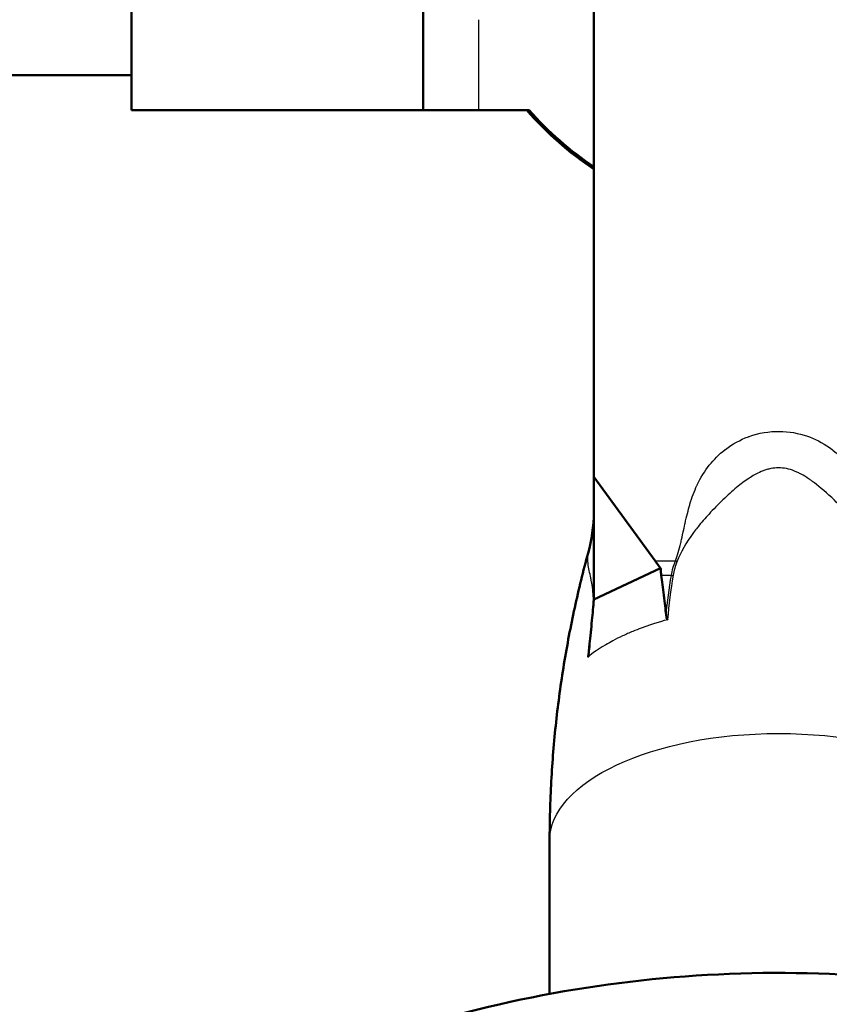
# Model space of a CAD drawing. Header units: millimetres. Extents: x 247 to 1050, y 34 to 1073.
# Tile 50 of 58: x 315 to 337, y 793 to 820. Entities that reach past the tile are written whole.
import ezdxf

# ---------------------------------------------------------------- set-up
doc = ezdxf.new("R2010")
doc.units = ezdxf.units.MM
doc.header["$LTSCALE"] = 0.75
doc.layers.add('Visible', color=7, linetype='Continuous', lineweight=50)
doc.layers.add('Visible Narrow', color=7, linetype='Continuous', lineweight=25)

msp = doc.modelspace()

# ---------------------------------------------------------------- linework, layer by layer
at = {"layer": 'Visible', "extrusion": (-1.22465e-16, -1, 2.96673e-13)}
for p, q in [((330.177, 807.567, 165.898), (330.177, 994.134, 66.699)), ((317.652, 818.441, -111.598), (312.652, 818.441, -111.598)), ((325.552, 817.491, -110.825), (317.652, 817.491, -110.825)), ((328.425, 817.491, -195.498), (327.052, 817.491, -195.498)), ((330.177, 804.518, 165.646), (330.177, 807.567, 165.898)), ((330.177, 807.567, 165.898), (331.832, 805.295, 167.106)), ((330.172, 804.247, 165.619), (331.983, 805.097, 167.217)), ((328.977, 793.577, 167.674), (328.977, 797.714, 165.474))]:
    msp.add_line(p, q, dxfattribs=at)
at = {"layer": 'Visible', "extrusion": (-1, 1.22465e-16, 0)}
msp.add_arc((-823.441, -111.598, -317.652), 6, 7.402, 172.598, dxfattribs=at)
at = {"layer": 'Visible', "extrusion": (1, -1.22465e-16, 0)}
msp.add_arc((823.441, -111.598, 325.552), 6, 7.402, 172.598, dxfattribs=at)
at = {"layer": 'Visible', "extrusion": (1.22465e-16, 1, -2.96673e-13)}
msp.add_arc((-327.052, -193.998, 817.491), 1.5, 270, 0, dxfattribs=at)
at = {"layer": 'Visible'}
for centre, radius, start, end in [((335.177, 823.441, -219.698), 9.05, 221.1063, 236.4623), ((335.177, 823.441, -195.498), 9, 221.3847, 236.251)]:
    msp.add_arc(centre, radius, start, end, dxfattribs=at)
at = {"layer": 'Visible', "extrusion": (0.643721, 0.063173, -0.762649)}
for centre, major_axis, start_param, end_param in [((336.832, 807.642, 171.521), (5.944, -0.413, 4.983), 2.52483, 2.570255), ((325.177, 802.171, 161.231), (4.206, 5.178, 3.979), 0.571337, 0.616763)]:
    msp.add_ellipse(centre, major_axis=major_axis, ratio=0.643721, start_param=start_param, end_param=end_param, dxfattribs=at)
at = {"layer": 'Visible'}
for points, knots in [([(330.018, 805.503, 162.082), (330.116, 805.859, 161.987), (330.169, 806.237, 161.922), (330.177, 806.642, 161.853), (330.177, 806.67, 161.848), (330.177, 806.699, 161.843), (330.177, 806.7, 161.843), (330.177, 806.701, 161.843), (330.177, 806.702, 161.842), (330.177, 806.703, 161.842), (330.177, 806.703, 161.842), (330.177, 806.703, 161.842)], [0, 0, 0, 0, 0.1144133, 0.1144133, 0.1230818, 0.1230818, 0.123285, 0.123285, 0.1234622, 0.1234622, 0.1234844, 0.1234844, 0.1234844, 0.1234844]), ([(328.977, 797.714, 165.474), (328.977, 798.253, 165.247), (328.992, 798.792, 165.02), (329.05, 799.865, 164.567), (329.094, 800.398, 164.34), (329.209, 801.457, 163.887), (329.281, 801.981, 163.661), (329.45, 803.016, 163.209), (329.547, 803.526, 162.983), (329.766, 804.529, 162.532), (329.887, 805.022, 162.306), (330.019, 805.504, 162.081)], [3.1415927, 3.1415927, 3.1415927, 3.1415927, 3.1670954, 3.1670954, 3.1925982, 3.1925982, 3.2181009, 3.2181009, 3.2436037, 3.2436037, 3.2691064, 3.2691064, 3.2691064, 3.2691064]), ([(331.983, 805.097, 167.217), (331.985, 805.064, 167.236), (331.987, 805.032, 167.256), (331.994, 804.968, 167.296), (331.997, 804.936, 167.316), (332.001, 804.904, 167.337)], [-0.02295774, -0.02295774, -0.02295774, -0.02295774, -0.01159733, -0.01159733, -0.00021673, -0.00021673, -0.00021673, -0.00021673]), ([(332.001, 804.904, 167.337), (332.022, 804.744, 167.442), (332.044, 804.569, 167.556), (332.095, 804.159, 167.825), (332.115, 803.985, 167.939), (332.133, 803.831, 168.039)], [0.0002366, 0.0002366, 0.0002366, 0.0002366, 0.0582254, 0.0582254, 0.1176013, 0.1176013, 0.1176013, 0.1176013]), ([(330.157, 804.039, 165.709), (330.16, 804.074, 165.695), (330.163, 804.109, 165.68), (330.168, 804.178, 165.65), (330.171, 804.213, 165.635), (330.172, 804.247, 165.619)], [-0.02312705, -0.02312705, -0.02312705, -0.02312705, -0.01173899, -0.01173899, -0.00037113, -0.00037113, -0.00037113, -0.00037113]), ([(330.041, 802.849, 166.192), (330.057, 803.019, 166.122), (330.076, 803.211, 166.042), (330.121, 803.666, 165.858), (330.139, 803.86, 165.781), (330.157, 804.039, 165.709)], [0.0003966, 0.0003966, 0.0003966, 0.0003966, 0.0557761, 0.0557761, 0.109862, 0.109862, 0.109862, 0.109862]), ([(332.172, 803.704, 168.138), (332.172, 803.704, 168.138), (332.171, 803.704, 168.138), (332.17, 803.704, 168.137), (332.169, 803.704, 168.136), (332.167, 803.705, 168.135), (332.166, 803.706, 168.133), (332.162, 803.709, 168.129), (332.16, 803.713, 168.125), (332.152, 803.728, 168.111), (332.148, 803.745, 168.098), (332.14, 803.782, 168.072), (332.136, 803.806, 168.056), (332.133, 803.829, 168.041)], [-0.01713599, -0.01713599, -0.01713599, -0.01713599, -0.01683559, -0.01683559, -0.01651522, -0.01651522, -0.01576427, -0.01576427, -0.01377627, -0.01377627, -0.00806132, -0.00806132, -0.00001495, -0.00001495, -0.00001495, -0.00001495]), ([(330.04, 802.846, 166.193), (330.038, 802.821, 166.203), (330.035, 802.793, 166.214), (330.029, 802.75, 166.228), (330.026, 802.73, 166.234), (330.021, 802.708, 166.236), (330.019, 802.703, 166.237), (330.017, 802.697, 166.236), (330.016, 802.695, 166.235), (330.015, 802.693, 166.234), (330.014, 802.692, 166.234), (330.013, 802.691, 166.233), (330.013, 802.691, 166.232), (330.013, 802.691, 166.232)], [-0.01270456, -0.01270456, -0.01270456, -0.01270456, -0.00672459, -0.00672459, -0.00249008, -0.00249008, -0.00101687, -0.00101687, -0.00046024, -0.00046024, -0.00022273, -0.00022273, 0, 0, 0, 0]), ([(305.177, 767.751, 246.11), (305.177, 770.55, 244.642), (305.688, 773.349, 243.174), (307.677, 778.668, 240.377), (309.158, 781.187, 239.05), (312.945, 785.699, 236.665), (315.257, 787.689, 235.61), (320.48, 790.936, 233.884), (323.394, 792.189, 233.216), (329.528, 793.827, 232.342), (332.748, 794.21, 232.138), (339.164, 794.064, 232.216), (342.36, 793.534, 232.499), (348.401, 791.613, 233.523), (351.245, 790.223, 234.264), (356.287, 786.72, 236.124), (358.487, 784.611, 237.241), (362.009, 779.892, 239.733), (363.336, 777.286, 241.105), (364.835, 772.342, 243.702), (365.177, 770.046, 244.906), (365.177, 767.751, 246.11)], [3.141593, 3.141593, 3.141593, 3.141593, 3.457632, 3.457632, 3.774841, 3.774841, 4.094433, 4.094433, 4.415952, 4.415952, 4.738445, 4.738445, 5.061183, 5.061183, 5.383574, 5.383574, 5.704841, 5.704841, 6.02402, 6.02402, 6.283185, 6.283185, 6.283185, 6.283185])]:
    msp.add_open_spline(points, degree=3, knots=knots, dxfattribs=at)
for points in [[(332.133, 803.831, 168.039), (332.133, 803.83, 168.04), (332.133, 803.83, 168.04), (332.133, 803.829, 168.041)], [(330.041, 802.849, 166.192), (330.041, 802.848, 166.192), (330.04, 802.847, 166.193), (330.04, 802.846, 166.193)]]:
    msp.add_open_spline(points, degree=3, dxfattribs=at)
at = {"layer": 'Visible Narrow', "extrusion": (-1.22465e-16, -1, 2.96673e-13)}
for p, q in [((327.052, 819.941, -195.498), (327.052, 817.491, -195.498)), ((331.832, 805.295, 167.106), (332.382, 805.295, 167.106)), ((332.274, 804.904, 167.337), (332.001, 804.904, 167.337)), ((332.172, 803.705, 168.138), (332.172, 803.704, 168.138)), ((330.013, 802.691, 166.232), (330.013, 802.691, 166.231))]:
    msp.add_line(p, q, dxfattribs=at)
at = {"layer": 'Visible Narrow', "extrusion": (-0.32383, -0.83537, 0.444174)}
msp.add_arc((18.828, 536.687, -706.131), 0.1, 279.7696, 309.8526, dxfattribs=at)
at = {"layer": 'Visible Narrow', "extrusion": (-0.145258, -0.82789, 0.541755)}
msp.add_arc((188.165, 601.362, -623.982), 0.1, 275.4299, 304.96, dxfattribs=at)
at = {"layer": 'Visible Narrow', "extrusion": (2.06449e-11, 0.683341, -0.730099)}
msp.add_arc((-330.077, 700.05, 429.001), 0.1, 199.527, 210.083, dxfattribs=at)
at = {"layer": 'Visible Narrow', "extrusion": (-1.15673e-15, 0.882948, -0.469472)}
msp.add_arc((-335.177, 520.609, 626.655), 6.2, 0, 180, dxfattribs=at)
at = {"layer": 'Visible Narrow', "extrusion": (-6.90298e-09, -0.547563, -0.836765)}
msp.add_ellipse((349.255, 800.043, 170.518), major_axis=(10.94, -13.34, 8.729), ratio=0.83027, start_param=2.337961, end_param=2.410833, dxfattribs=at)
at = {"layer": 'Visible Narrow', "extrusion": (0.006207, 0.547274, 0.83693)}
msp.add_ellipse((352.659, 798.888, 171.136), major_axis=(16.185, -13.239, 8.537), ratio=0.801446, start_param=3.667758, end_param=3.741834, dxfattribs=at)
at = {"layer": 'Visible Narrow', "extrusion": (-0.995895, 0.076815, -0.047874)}
msp.add_ellipse((329.628, 788.111, 150.835), major_axis=(1.323, 21.432, 6.856), ratio=0.801849, start_param=-0.602729, end_param=-0.535839, dxfattribs=at)
at = {"layer": 'Visible Narrow'}
for points, knots in [([(332.382, 805.295, 167.106), (332.435, 805.432, 167.033), (332.485, 805.595, 166.947), (332.531, 805.785, 166.845), (332.531, 805.788, 166.844), (332.538, 805.816, 166.829), (332.575, 805.983, 166.74), (332.642, 806.293, 166.576), (332.643, 806.299, 166.572), (332.688, 806.504, 166.463), (332.73, 806.675, 166.372), (332.773, 806.819, 166.296), (332.773, 806.822, 166.294), (332.831, 807.014, 166.192), (332.895, 807.184, 166.102), (332.97, 807.343, 166.017), (332.971, 807.347, 166.015), (333.16, 807.742, 165.805), (333.41, 808.058, 165.637), (333.727, 808.304, 165.506), (333.731, 808.307, 165.505), (333.929, 808.457, 165.425), (334.136, 808.571, 165.364), (334.366, 808.656, 165.319), (334.372, 808.658, 165.318), (334.645, 808.756, 165.266), (334.92, 808.802, 165.241), (335.46, 808.798, 165.243), (335.714, 808.754, 165.267), (335.978, 808.662, 165.316), (335.996, 808.656, 165.319), (336.233, 808.567, 165.366), (336.44, 808.453, 165.427), (336.635, 808.303, 165.506), (336.642, 808.298, 165.509), (336.961, 808.049, 165.642), (337.209, 807.735, 165.809), (337.393, 807.345, 166.016), (337.396, 807.337, 166.02), (337.468, 807.182, 166.103), (337.53, 807.015, 166.192), (337.586, 806.826, 166.292), (337.588, 806.818, 166.296), (337.629, 806.676, 166.372), (337.671, 806.506, 166.462), (337.715, 806.3, 166.572), (337.715, 806.298, 166.573), (337.778, 805.999, 166.732), (337.815, 805.83, 166.822), (337.825, 805.785, 166.845), (337.825, 805.786, 166.845), (337.87, 805.596, 166.946), (337.919, 805.432, 167.033), (337.973, 805.295, 167.106)], [0, 0, 0, 0, 0.062012, 0.062012, 0.0625, 0.0625, 0.124023, 0.124023, 0.125, 0.125, 0.185547, 0.185547, 0.1875, 0.1875, 0.248047, 0.248047, 0.25, 0.25, 0.373047, 0.373047, 0.375, 0.375, 0.435547, 0.435547, 0.4375, 0.4375, 0.5, 0.5, 0.558594, 0.558594, 0.5625, 0.5625, 0.623047, 0.623047, 0.625, 0.625, 0.748047, 0.748047, 0.75, 0.75, 0.810547, 0.810547, 0.8125, 0.8125, 0.874023, 0.874023, 0.875, 0.875, 0.937012, 0.937012, 0.9375, 0.9375, 1, 1, 1, 1]), ([(335.177, 807.813, 165.931), (335.107, 807.813, 165.931), (335.036, 807.806, 165.935), (334.965, 807.792, 165.944), (334.929, 807.785, 165.948), (334.893, 807.777, 165.954), (334.857, 807.766, 165.961), (334.839, 807.761, 165.964), (334.821, 807.755, 165.967), (334.803, 807.749, 165.971), (334.788, 807.743, 165.974), (334.772, 807.738, 165.978), (334.758, 807.732, 165.981), (334.689, 807.706, 165.997), (334.629, 807.678, 166.014), (334.562, 807.643, 166.036), (334.514, 807.617, 166.051), (334.465, 807.588, 166.068), (334.415, 807.556, 166.087), (334.401, 807.547, 166.092), (334.385, 807.536, 166.098), (334.372, 807.528, 166.103), (334.313, 807.489, 166.126), (334.265, 807.455, 166.145), (334.209, 807.413, 166.168), (334.154, 807.372, 166.191), (334.097, 807.328, 166.215), (334.039, 807.279, 166.24), (333.98, 807.231, 166.266), (333.92, 807.179, 166.293), (333.859, 807.123, 166.321), (333.798, 807.069, 166.348), (333.738, 807.012, 166.375), (333.672, 806.95, 166.405), (333.537, 806.82, 166.466), (333.41, 806.69, 166.522), (333.294, 806.563, 166.575), (333.186, 806.445, 166.624), (333.087, 806.33, 166.67), (332.997, 806.218, 166.715), (332.992, 806.211, 166.717), (332.987, 806.206, 166.72), (332.981, 806.198, 166.723), (332.948, 806.156, 166.739), (332.909, 806.107, 166.759), (332.876, 806.062, 166.777), (332.667, 805.781, 166.889), (332.52, 805.521, 167), (332.43, 805.287, 167.126)], [0.5016007, 0.5016007, 0.5016007, 0.5016007, 0.5327507, 0.5327507, 0.5327507, 0.5483257, 0.5483257, 0.5483257, 0.5561131, 0.5561131, 0.5561131, 0.562563, 0.562563, 0.562563, 0.5950506, 0.5950506, 0.5950506, 0.6184131, 0.6184131, 0.6184131, 0.6250776, 0.6250776, 0.6250776, 0.6572472, 0.6572472, 0.6572472, 0.6885005, 0.6885005, 0.6885005, 0.7196504, 0.7196504, 0.7196504, 0.749998, 0.749998, 0.749998, 0.8131003, 0.8131003, 0.8131003, 0.8715064, 0.8715064, 0.8715064, 0.8749799, 0.8749799, 0.8749799, 0.8922705, 0.8922705, 0.8922705, 1, 1, 1, 1]), ([(337.925, 805.287, 167.126), (337.847, 805.49, 167.017), (337.725, 805.712, 166.919), (337.558, 805.95, 166.823), (337.53, 805.99, 166.807), (337.501, 806.03, 166.791), (337.471, 806.07, 166.775), (337.456, 806.09, 166.767), (337.44, 806.111, 166.759), (337.424, 806.131, 166.751), (337.416, 806.141, 166.747), (337.408, 806.151, 166.742), (337.4, 806.162, 166.738), (337.392, 806.172, 166.734), (337.382, 806.184, 166.73), (337.377, 806.191, 166.727), (337.283, 806.309, 166.68), (337.178, 806.431, 166.632), (337.064, 806.555, 166.581), (336.949, 806.679, 166.529), (336.826, 806.806, 166.475), (336.69, 806.936, 166.414), (336.487, 807.131, 166.323), (336.306, 807.287, 166.24), (336.146, 807.408, 166.172), (336.12, 807.428, 166.161), (336.094, 807.447, 166.15), (336.068, 807.466, 166.14), (336.056, 807.475, 166.135), (336.043, 807.483, 166.13), (336.031, 807.492, 166.125), (336.018, 807.501, 166.12), (336.009, 807.507, 166.116), (335.992, 807.519, 166.109), (335.923, 807.565, 166.083), (335.857, 807.605, 166.059), (335.793, 807.639, 166.038), (335.761, 807.657, 166.028), (335.73, 807.673, 166.018), (335.699, 807.687, 166.009), (335.684, 807.694, 166.005), (335.668, 807.701, 166.001), (335.653, 807.708, 165.997), (335.638, 807.714, 165.993), (335.624, 807.72, 165.989), (335.606, 807.727, 165.985), (335.46, 807.785, 165.95), (335.319, 807.813, 165.931), (335.177, 807.813, 165.931)], [0, 0, 0, 0, 0.0940501, 0.0940501, 0.0940501, 0.1097252, 0.1097252, 0.1097252, 0.1175627, 0.1175627, 0.1175627, 0.1214814, 0.1214814, 0.1214814, 0.1254002, 0.1254002, 0.1254002, 0.1881003, 0.1881003, 0.1881003, 0.2508004, 0.2508004, 0.2508004, 0.3448505, 0.3448505, 0.3448505, 0.3605255, 0.3605255, 0.3605255, 0.368363, 0.368363, 0.368363, 0.3762005, 0.3762005, 0.3762005, 0.4075506, 0.4075506, 0.4075506, 0.4232256, 0.4232256, 0.4232256, 0.4310631, 0.4310631, 0.4310631, 0.4389006, 0.4389006, 0.4389006, 0.5016007, 0.5016007, 0.5016007, 0.5016007]), ([(330.164, 804.223, 165.125), (330.164, 804.389, 164.949), (330.146, 804.545, 164.728), (330.12, 804.692, 164.462), (330.116, 804.716, 164.417), (330.111, 804.74, 164.372), (330.106, 804.764, 164.325), (330.104, 804.776, 164.302), (330.102, 804.788, 164.278), (330.099, 804.8, 164.254), (330.098, 804.806, 164.242), (330.097, 804.812, 164.23), (330.096, 804.817, 164.217), (330.095, 804.82, 164.211), (330.094, 804.823, 164.205), (330.094, 804.826, 164.199), (330.093, 804.829, 164.193), (330.092, 804.833, 164.185), (330.092, 804.835, 164.181), (330.078, 804.902, 164.039), (330.063, 804.967, 163.887), (330.05, 805.031, 163.723), (330.037, 805.096, 163.56), (330.026, 805.159, 163.388), (330.019, 805.222, 163.201), (330.007, 805.316, 162.921), (330.007, 805.387, 162.678), (330.01, 805.435, 162.472), (330.01, 805.443, 162.438), (330.011, 805.45, 162.405), (330.011, 805.457, 162.372), (330.012, 805.46, 162.356), (330.012, 805.464, 162.34), (330.012, 805.466, 162.325), (330.013, 805.468, 162.317), (330.013, 805.469, 162.309), (330.013, 805.471, 162.301), (330.013, 805.472, 162.298), (330.013, 805.472, 162.294), (330.013, 805.473, 162.29), (330.013, 805.474, 162.286), (330.013, 805.474, 162.284), (330.013, 805.475, 162.278), (330.015, 805.487, 162.21), (330.017, 805.496, 162.144), (330.018, 805.502, 162.082)], [0, 0, 0, 0, 0.09375, 0.09375, 0.09375, 0.109375, 0.109375, 0.109375, 0.1171875, 0.1171875, 0.1171875, 0.1210938, 0.1210938, 0.1210938, 0.1230469, 0.1230469, 0.1230469, 0.125, 0.125, 0.125, 0.1875, 0.1875, 0.1875, 0.25, 0.25, 0.25, 0.34375, 0.34375, 0.34375, 0.359375, 0.359375, 0.359375, 0.3671875, 0.3671875, 0.3671875, 0.3710938, 0.3710938, 0.3710938, 0.3730469, 0.3730469, 0.3730469, 0.375, 0.375, 0.375, 0.4001974, 0.4001974, 0.4001974, 0.4001974]), ([(332.172, 803.704, 168.138), (332.096, 803.687, 168.097), (331.807, 803.606, 167.952), (331.38, 803.447, 167.652), (331.306, 803.418, 167.598), (331.136, 803.348, 167.465), (331.042, 803.306, 167.388), (330.863, 803.222, 167.23), (330.775, 803.178, 167.146), (330.625, 803.098, 166.996), (330.563, 803.063, 166.931), (330.223, 802.863, 166.554), (330.058, 802.73, 166.297), (330.013, 802.691, 166.232)], [-0.08008392, -0.08008392, -0.08008392, -0.08008392, -0.05348717, -0.05348717, -0.04776115, -0.04776115, -0.04004246, -0.04004246, -0.03232377, -0.03232377, -0.02659775, -0.02659775, -0.000001, -0.000001, -0.000001, -0.000001])]:
    msp.add_open_spline(points, degree=3, knots=knots, dxfattribs=at)
for points in [[(332.274, 804.904, 167.337), (332.296, 805.034, 167.252), (332.333, 805.164, 167.176), (332.382, 805.295, 167.106)], [(332.43, 805.287, 167.126), (332.381, 805.159, 167.194), (332.345, 805.032, 167.269), (332.323, 804.906, 167.352)], [(330.158, 804.055, 165.288), (330.162, 804.113, 165.236), (330.164, 804.169, 165.182), (330.164, 804.223, 165.125)]]:
    msp.add_open_spline(points, degree=3, dxfattribs=at)

doc.saveas('drawing.dxf')
